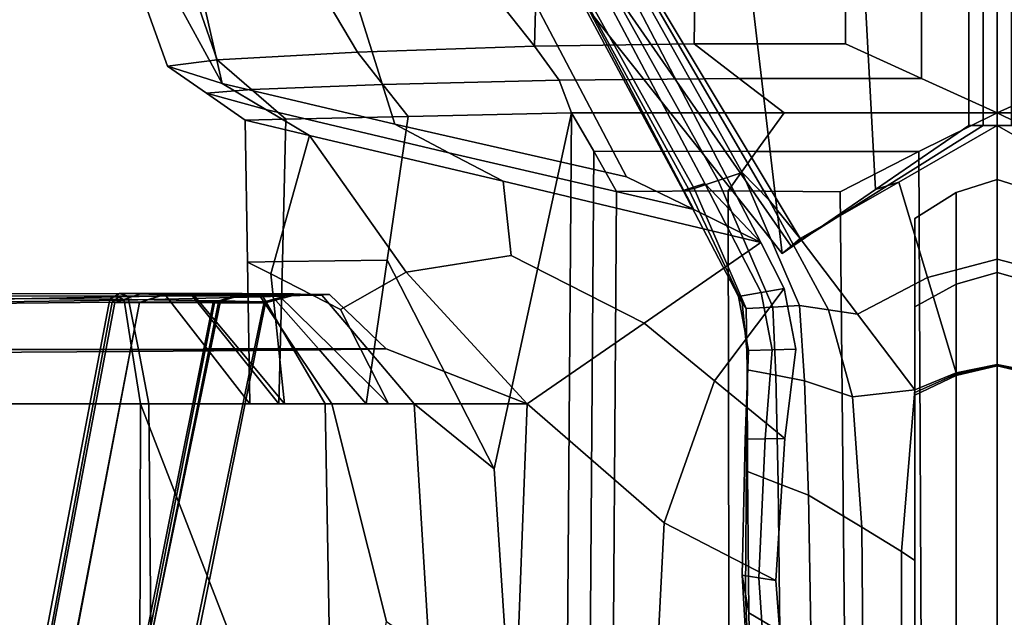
# Model space of a CAD drawing. Extents: x -0.97 to 0.97, y -3.2 to 2.94.
# Tile 10 of 44: x -0.56 to 0, y -1.49 to -1.15. Entities that reach past the tile are written whole.
import ezdxf

# ---------------------------------------------------------------- set-up
doc = ezdxf.new("R2010")
doc.units = 0

msp = doc.modelspace()

# ---------------------------------------------------------------- linework, layer by layer
for points in [[(-0.30911, -0.61197, 1.48229), (-0.2758, -1.08781, 1.45087), (-0.12244, -1.28111, 1.52199), (-0.19304, -0.68223, 1.52173)], [(-0.00805, -0.66997, 1.52316), (-0.00805, -1.20824, 1.52218), (0, -1.20824, 1.50308), (0, -0.66622, 1.5102)], [(0.00805, -0.66997, 1.52316), (0, -0.66622, 1.5102), (0, -1.20824, 1.50308), (0.00805, -1.20824, 1.52218)], [(-0.00805, -0.66997, 1.52316), (-0.0161, -0.67746, 1.54907), (-0.0161, -1.20824, 1.54127), (-0.00805, -1.20824, 1.52218)], [(-0.09905, -0.69437, 1.54055), (-0.06927, -1.24467, 1.53163), (-0.0161, -1.20824, 1.54127), (-0.0161, -0.67746, 1.54907)], [(-0.09905, -0.69437, 1.54055), (-0.19304, -0.68223, 1.52173), (-0.12244, -1.28111, 1.52199), (-0.06927, -1.24467, 1.53163)], [(-0.3534, -0.90356, 0.12538), (-0.25686, -0.92598, 0.02908), (-0.26335, -1.16303, -0.0069), (-0.39881, -0.99217, 0.16561)], [(-0.16934, -0.93384, -0.02034), (-0.17238, -1.1618, -0.07773), (-0.26335, -1.16303, -0.0069), (-0.25686, -0.92598, 0.02908)], [(-0.16934, -0.93384, -0.02034), (-0.08633, -0.93442, -0.04633), (-0.08629, -1.16171, -0.10379), (-0.17238, -1.1618, -0.07773)], [(-0.04317, -0.9327, -0.03723), (-0.04314, -1.18141, -0.092), (-0.08629, -1.16171, -0.10379), (-0.08633, -0.93442, -0.04633)], [(-0.04317, -0.9327, -0.03723), (0, -0.93184, -0.03268), (0, -1.2011, -0.0802), (-0.04314, -1.18141, -0.092)], [(0.04317, -0.9327, -0.03723), (0.04314, -1.18141, -0.092), (0, -1.2011, -0.0802), (0, -0.93184, -0.03268)], [(-0.53946, -0.95912, 0.79418), (-0.5429, -0.99805, 0.70376), (-0.44103, -1.18428, 0.73614), (-0.48033, -1.01217, 0.84908)], [(-0.42786, -1.05909, 0.2239), (-0.39881, -0.99217, 0.16561), (-0.26335, -1.16303, -0.0069), (-0.36404, -1.16657, 0.15343)], [(-0.53145, -1.0097, 0.54884), (-0.47211, -1.17442, 0.55108), (-0.44103, -1.18428, 0.73614), (-0.5429, -0.99805, 0.70376)], [(-0.53145, -1.0097, 0.54884), (-0.49611, -1.02104, 0.37402), (-0.44384, -1.17087, 0.35538), (-0.47211, -1.17442, 0.55108)], [(-0.3896, -1.058, 0.94794), (-0.48033, -1.01217, 0.84908), (-0.44103, -1.18428, 0.73614), (-0.34279, -1.20752, 0.90617)], [(-0.42786, -1.05909, 0.2239), (-0.36404, -1.16657, 0.15343), (-0.44384, -1.17087, 0.35538), (-0.49611, -1.02104, 0.37402)], [(-0.3896, -1.058, 0.94794), (-0.34279, -1.20752, 0.90617), (-0.21097, -1.23745, 1.06869), (-0.28307, -1.10023, 1.06877)], [(-0.25548, -1.07761, 1.43277), (-0.23515, -1.0674, 1.41466), (-0.1121, -1.27255, 1.49284), (-0.11727, -1.27683, 1.50742)], [(-0.19535, -1.13798, 1.43127), (-0.1298, -1.25071, 1.46688), (-0.1121, -1.27255, 1.49284), (-0.23515, -1.0674, 1.41466)], [(-0.24849, -1.07864, 1.38273), (-0.15889, -1.23954, 1.43001), (-0.14524, -1.23494, 1.44814), (-0.23697, -1.0707, 1.40049)], [(-0.19535, -1.13798, 1.43127), (-0.23697, -1.0707, 1.40049), (-0.14524, -1.23494, 1.44814), (-0.1298, -1.25071, 1.46688)], [(-0.25548, -1.07761, 1.43277), (-0.11727, -1.27683, 1.50742), (-0.12244, -1.28111, 1.52199), (-0.2758, -1.08781, 1.45087)], [(-0.24849, -1.07864, 1.38273), (-0.26002, -1.08658, 1.36496), (-0.17254, -1.24414, 1.41187), (-0.15889, -1.23954, 1.43001)], [(-0.25673, -1.09623, 1.24678), (-0.1756, -1.24472, 1.27081), (-0.17254, -1.24414, 1.41187), (-0.26002, -1.08658, 1.36496)], [(-0.25673, -1.09623, 1.24678), (-0.25344, -1.10588, 1.1286), (-0.17866, -1.2453, 1.12974), (-0.1756, -1.24472, 1.27081)], [(-0.25474, -1.09953, 1.07855), (-0.28307, -1.10023, 1.06877), (-0.21097, -1.23745, 1.06869), (-0.17271, -1.25612, 1.0786)], [(-0.25474, -1.09953, 1.07855), (-0.17271, -1.25612, 1.0786), (-0.13445, -1.27479, 1.0885), (-0.22642, -1.09883, 1.08833)], [(-0.23993, -1.10235, 1.10846), (-0.16641, -1.24133, 1.1091), (-0.17866, -1.2453, 1.12974), (-0.25344, -1.10588, 1.1286)], [(-0.23993, -1.10235, 1.10846), (-0.22642, -1.09883, 1.08833), (-0.13445, -1.27479, 1.0885), (-0.16641, -1.24133, 1.1091)], [(-0.34961, -1.18486, 0.16562), (-0.36404, -1.16657, 0.15343), (-0.26335, -1.16303, -0.0069), (-0.24931, -1.18233, 0.00839)], [(-0.14678, -1.18145, -0.06321), (-0.24931, -1.18233, 0.00839), (-0.26335, -1.16303, -0.0069), (-0.17238, -1.1618, -0.07773)], [(-0.14678, -1.18145, -0.06321), (-0.17238, -1.1618, -0.07773), (-0.08629, -1.16171, -0.10379), (-0.04314, -1.18141, -0.092)], [(-0.45004, -1.18982, 0.55077), (-0.47211, -1.17442, 0.55108), (-0.44384, -1.17087, 0.35538), (-0.42431, -1.18779, 0.36193)], [(-0.34961, -1.18486, 0.16562), (-0.42431, -1.18779, 0.36193), (-0.44384, -1.17087, 0.35538), (-0.36404, -1.16657, 0.15343)], [(-0.45004, -1.18982, 0.55077), (-0.41616, -1.1991, 0.73244), (-0.44103, -1.18428, 0.73614), (-0.47211, -1.17442, 0.55108)], [(-0.14678, -1.18145, -0.06321), (-0.12118, -1.2011, -0.0487), (-0.24236, -1.2011, -0.0172), (-0.24931, -1.18233, 0.00839)], [(-0.14678, -1.18145, -0.06321), (-0.04314, -1.18141, -0.092), (0, -1.2011, -0.0802), (-0.12118, -1.2011, -0.0487)], [(0.14678, -1.18145, -0.06321), (0.12118, -1.2011, -0.0487), (0, -1.2011, -0.0802), (0.04314, -1.18141, -0.092)], [(-0.45004, -1.18982, 0.55077), (-0.42431, -1.18779, 0.36193), (-0.40478, -1.20471, 0.36848), (-0.42798, -1.20522, 0.55046)], [(-0.312, -1.22376, 0.90724), (-0.34279, -1.20752, 0.90617), (-0.44103, -1.18428, 0.73614), (-0.41616, -1.1991, 0.73244)], [(-0.34961, -1.18486, 0.16562), (-0.33517, -1.20316, 0.17781), (-0.40478, -1.20471, 0.36848), (-0.42431, -1.18779, 0.36193)], [(-0.34961, -1.18486, 0.16562), (-0.24931, -1.18233, 0.00839), (-0.24236, -1.2011, -0.0172), (-0.33517, -1.20316, 0.17781)], [(-0.45004, -1.18982, 0.55077), (-0.42798, -1.20522, 0.55046), (-0.39129, -1.21392, 0.72874), (-0.41616, -1.1991, 0.73244)], [(-0.312, -1.22376, 0.90724), (-0.41616, -1.1991, 0.73244), (-0.39129, -1.21392, 0.72874), (-0.28122, -1.24, 0.9083)], [(-0.4267, -1.28597, 0.55046), (-0.42798, -1.20522, 0.55046), (-0.40478, -1.20471, 0.36848), (-0.40681, -1.28572, 0.37463)], [(-0.34712, -1.28494, 0.19446), (-0.40681, -1.28572, 0.37463), (-0.40478, -1.20471, 0.36848), (-0.33517, -1.20316, 0.17781)], [(-0.34712, -1.28494, 0.19446), (-0.33517, -1.20316, 0.17781), (-0.24236, -1.2011, -0.0172), (-0.28627, -1.40359, 0.05894)], [(-0.26286, -1.76159, 0.01704), (-0.28627, -1.40359, 0.05894), (-0.24236, -1.2011, -0.0172), (-0.24793, -1.95902, 0.00483)], [(-0.23482, -1.95991, -0.02552), (-0.24793, -1.95902, 0.00483), (-0.24236, -1.2011, -0.0172), (-0.22958, -1.22293, -0.0467)], [(-0.13712, -1.22294, -0.07248), (-0.22958, -1.22293, -0.0467), (-0.24236, -1.2011, -0.0172), (-0.12118, -1.2011, -0.0487)], [(-0.13712, -1.22294, -0.07248), (-0.12118, -1.2011, -0.0487), (0, -1.2011, -0.0802), (-0.04467, -1.22295, -0.09825)], [(-0.04115, -1.95991, -0.07698), (-0.04467, -1.22295, -0.09825), (0, -1.2011, -0.0802), (0, -1.95947, -0.06757)], [(0.13712, -1.22294, -0.07248), (0.04467, -1.22295, -0.09825), (0, -1.2011, -0.0802), (0.12118, -1.2011, -0.0487)], [(0.04115, -1.95991, -0.07698), (0, -1.95947, -0.06757), (0, -1.2011, -0.0802), (0.04467, -1.22295, -0.09825)], [(-0.4267, -1.28597, 0.55046), (-0.41344, -1.2927, 0.70865), (-0.39129, -1.21392, 0.72874), (-0.42798, -1.20522, 0.55046)], [(-0.312, -1.22376, 0.90724), (-0.17271, -1.25612, 1.0786), (-0.21097, -1.23745, 1.06869), (-0.34279, -1.20752, 0.90617)], [(-0.06266, -1.24253, 1.5148), (-0.00805, -1.20824, 1.52218), (-0.0161, -1.20824, 1.54127), (-0.06927, -1.24467, 1.53163)], [(-0.06266, -1.24253, 1.5148), (-0.05605, -1.24039, 1.49796), (0, -1.20824, 1.50308), (-0.00805, -1.20824, 1.52218)], [(-0.03975, -1.2947, 1.49796), (0, -1.28426, 1.4996), (0, -1.20824, 1.50308), (-0.05605, -1.24039, 1.49796)], [(0.06266, -1.24253, 1.5148), (0.00805, -1.20824, 1.52218), (0, -1.20824, 1.50308), (0.05605, -1.24039, 1.49796)], [(0.03975, -1.2947, 1.49796), (0.05605, -1.24039, 1.49796), (0, -1.20824, 1.50308), (0, -1.28426, 1.4996)], [(-0.37365, -1.31289, 0.8359), (-0.33646, -1.29177, 0.89554), (-0.39129, -1.21392, 0.72874), (-0.41344, -1.2927, 0.70865)], [(-0.27666, -1.28225, 0.95869), (-0.28122, -1.24, 0.9083), (-0.39129, -1.21392, 0.72874), (-0.33646, -1.29177, 0.89554)], [(-0.312, -1.22376, 0.90724), (-0.28122, -1.24, 0.9083), (-0.13445, -1.27479, 1.0885), (-0.17271, -1.25612, 1.0786)], [(-0.23482, -1.95991, -0.02552), (-0.22958, -1.22293, -0.0467), (-0.21671, -1.24587, -0.07615), (-0.22165, -1.9608, -0.05586)], [(-0.13712, -1.22294, -0.07248), (-0.15305, -1.24546, -0.0962), (-0.21671, -1.24587, -0.07615), (-0.22958, -1.22293, -0.0467)], [(-0.13712, -1.22294, -0.07248), (-0.04467, -1.22295, -0.09825), (-0.08937, -1.24592, -0.1162), (-0.15305, -1.24546, -0.0962)], [(-0.04115, -1.95991, -0.07698), (-0.08233, -1.9608, -0.09575), (-0.08937, -1.24592, -0.1162), (-0.04467, -1.22295, -0.09825)], [(-0.1277, -1.31155, 1.44549), (-0.11255, -1.31077, 1.46309), (-0.14524, -1.23494, 1.44814), (-0.15889, -1.23954, 1.43001)], [(-0.09602, -1.31317, 1.47889), (-0.1298, -1.25071, 1.46688), (-0.14524, -1.23494, 1.44814), (-0.11255, -1.31077, 1.46309)], [(-0.27666, -1.28225, 0.95869), (-0.201, -1.32076, 1.07398), (-0.13445, -1.27479, 1.0885), (-0.28122, -1.24, 0.9083)], [(-0.13432, -1.30332, 1.10878), (-0.14732, -1.30559, 1.12904), (-0.17866, -1.2453, 1.12974), (-0.16641, -1.24133, 1.1091)], [(-0.1277, -1.31155, 1.44549), (-0.15889, -1.23954, 1.43001), (-0.17254, -1.24414, 1.41187), (-0.14284, -1.31233, 1.42789)], [(-0.13432, -1.30332, 1.10878), (-0.16641, -1.24133, 1.1091), (-0.13445, -1.27479, 1.0885), (-0.12132, -1.30104, 1.08852)], [(-0.06266, -1.24253, 1.5148), (-0.06927, -1.24467, 1.53163), (-0.12244, -1.28111, 1.52199), (-0.11727, -1.27683, 1.50742)], [(-0.06266, -1.24253, 1.5148), (-0.11727, -1.27683, 1.50742), (-0.1121, -1.27255, 1.49284), (-0.05605, -1.24039, 1.49796)], [(-0.03975, -1.2947, 1.49796), (-0.05605, -1.24039, 1.49796), (-0.1121, -1.27255, 1.49284), (-0.0795, -1.31558, 1.49469)], [(-0.02344, -1.24631, 1.54446), (0, -1.23889, 1.54446), (0, -1.23889, 1.53153), (-0.02344, -1.24631, 1.53153)], [(-0.02344, -1.24631, 1.54446), (-0.02344, -1.24631, 1.5574), (0, -1.23889, 1.5574), (0, -1.23889, 1.54446)], [(-0.02344, -1.63617, 1.88855), (0, -1.63254, 1.89231), (0, -1.23889, 1.5574), (-0.02344, -1.24631, 1.5574)], [(-0.02344, -1.29845, 1.52693), (-0.02344, -1.24631, 1.53153), (0, -1.23889, 1.53153), (0, -1.29194, 1.52693)], [(0.02344, -1.24631, 1.54446), (0.02344, -1.24631, 1.53153), (0, -1.23889, 1.53153), (0, -1.23889, 1.54446)], [(0.02344, -1.24631, 1.54446), (0, -1.23889, 1.54446), (0, -1.23889, 1.5574), (0.02344, -1.24631, 1.5574)], [(0.02344, -1.63617, 1.88855), (0.02344, -1.24631, 1.5574), (0, -1.23889, 1.5574), (0, -1.63254, 1.89231)], [(0.02344, -1.29845, 1.52693), (0, -1.29194, 1.52693), (0, -1.23889, 1.53153), (0.02344, -1.24631, 1.53153)], [(-0.152, -1.9608, -0.07583), (-0.22165, -1.9608, -0.05586), (-0.21671, -1.24587, -0.07615), (-0.15305, -1.24546, -0.0962)], [(-0.14508, -1.30896, 1.27847), (-0.1756, -1.24472, 1.27081), (-0.17866, -1.2453, 1.12974), (-0.14732, -1.30559, 1.12904)], [(-0.14508, -1.30896, 1.27847), (-0.14284, -1.31233, 1.42789), (-0.17254, -1.24414, 1.41187), (-0.1756, -1.24472, 1.27081)], [(-0.152, -1.9608, -0.07583), (-0.15305, -1.24546, -0.0962), (-0.08937, -1.24592, -0.1162), (-0.08233, -1.9608, -0.09575)], [(-0.02344, -1.24631, 1.54446), (-0.02344, -1.24631, 1.53153), (-0.04689, -1.26115, 1.53153), (-0.04689, -1.26115, 1.54446)], [(-0.02344, -1.24631, 1.54446), (-0.04689, -1.26115, 1.54446), (-0.04689, -1.26115, 1.5574), (-0.02344, -1.24631, 1.5574)], [(-0.02344, -1.63617, 1.88855), (-0.02344, -1.24631, 1.5574), (-0.04689, -1.26115, 1.5574), (-0.04689, -1.64345, 1.88102)], [(-0.02344, -1.29845, 1.52693), (-0.04689, -1.31146, 1.52693), (-0.04689, -1.26115, 1.53153), (-0.02344, -1.24631, 1.53153)], [(-0.09602, -1.31317, 1.47889), (-0.0795, -1.31558, 1.49469), (-0.1121, -1.27255, 1.49284), (-0.1298, -1.25071, 1.46688)], [(-0.04689, -1.29469, 1.53708), (-0.04689, -1.26115, 1.54446), (-0.04689, -1.26115, 1.53153), (-0.04689, -1.31146, 1.52693)], [(-0.04689, -1.29469, 1.53708), (-0.04689, -1.31146, 1.53986), (-0.04689, -1.26115, 1.5574), (-0.04689, -1.26115, 1.54446)], [(-0.04689, -1.74323, 1.85351), (-0.04689, -1.64345, 1.88102), (-0.04689, -1.26115, 1.5574), (-0.04689, -1.40629, 1.5574)], [(-0.04689, -1.43148, 1.53756), (-0.04689, -1.40629, 1.5574), (-0.04689, -1.26115, 1.5574), (-0.04689, -1.31146, 1.53986)], [(-0.16091, -1.35354, 1.08127), (-0.12132, -1.30104, 1.08852), (-0.13445, -1.27479, 1.0885), (-0.201, -1.32076, 1.07398)], [(-0.27666, -1.28225, 0.95869), (-0.33646, -1.29177, 0.89554), (-0.26754, -1.36673, 1.05947), (-0.201, -1.32076, 1.07398)], [(-0.4267, -1.28597, 0.55046), (-0.40681, -1.28572, 0.37463), (-0.40884, -1.36673, 0.38079), (-0.42542, -1.36673, 0.55046)], [(-0.4267, -1.28597, 0.55046), (-0.42542, -1.36673, 0.55046), (-0.40569, -1.36673, 0.72013), (-0.41344, -1.2927, 0.70865)], [(-0.34712, -1.28494, 0.19446), (-0.35907, -1.36673, 0.21112), (-0.40884, -1.36673, 0.38079), (-0.40681, -1.28572, 0.37463)], [(-0.34712, -1.28494, 0.19446), (-0.28627, -1.40359, 0.05894), (-0.33176, -1.36673, 0.04586), (-0.35907, -1.36673, 0.21112)], [(-0.03975, -1.2947, 1.49796), (-0.02344, -1.34901, 1.49796), (0, -1.3442, 1.49867), (0, -1.28426, 1.4996)], [(0.03975, -1.2947, 1.49796), (0, -1.28426, 1.4996), (0, -1.3442, 1.49867), (0.02344, -1.34901, 1.49796)], [(-0.37365, -1.31289, 0.8359), (-0.41344, -1.2927, 0.70865), (-0.40569, -1.36673, 0.72013), (-0.34648, -1.36673, 0.8898)], [(-0.37365, -1.31289, 0.8359), (-0.34648, -1.36673, 0.8898), (-0.26754, -1.36673, 1.05947), (-0.33646, -1.29177, 0.89554)], [(-0.02344, -1.29845, 1.52693), (0, -1.29194, 1.52693), (0, -1.34499, 1.52232), (-0.02344, -1.35059, 1.52232)], [(0.02344, -1.29845, 1.52693), (0.02344, -1.35059, 1.52232), (0, -1.34499, 1.52232), (0, -1.29194, 1.52693)], [(-0.03975, -1.2947, 1.49796), (-0.0795, -1.31558, 1.49469), (-0.04689, -1.35862, 1.49654), (-0.02344, -1.34901, 1.49796)], [(-0.04689, -1.29469, 1.53708), (-0.04689, -1.31146, 1.52693), (-0.04689, -1.36178, 1.52232), (-0.04689, -1.31146, 1.53986)], [(-0.02344, -1.29845, 1.52693), (-0.02344, -1.35059, 1.52232), (-0.04689, -1.36178, 1.52232), (-0.04689, -1.31146, 1.52693)], [(-0.59907, -1.33573, -0.18461), (-0.5941, -1.30524, -0.15624), (-0.49469, -1.30535, -0.15181), (-0.48876, -1.33579, -0.18191)], [(-0.59222, -1.30404, -0.1399), (-0.49952, -1.30381, -0.13452), (-0.49469, -1.30535, -0.15181), (-0.5941, -1.30524, -0.15624)], [(-0.59222, -1.30404, -0.1399), (-0.59087, -1.30651, -0.12392), (-0.50508, -1.30716, -0.11756), (-0.49952, -1.30381, -0.13452)], [(-0.42975, -1.30389, -0.05069), (-0.49952, -1.30381, -0.13452), (-0.50508, -1.30716, -0.11756), (-0.44201, -1.308, -0.0383)], [(-0.43093, -1.30467, 1.0647), (-0.44312, -1.30882, 1.05012), (-0.50375, -1.30872, 1.06164), (-0.49998, -1.3057, 1.07805)], [(-0.48764, -1.30414, 0.55046), (-0.50224, -1.30892, 0.55049), (-0.48811, -1.30898, 0.7242), (-0.47255, -1.30411, 0.72396)], [(-0.48764, -1.30414, 0.55046), (-0.47311, -1.30414, 0.37732), (-0.48815, -1.30892, 0.37636), (-0.50224, -1.30892, 0.55049)], [(-0.43093, -1.30467, 1.0647), (-0.49998, -1.3057, 1.07805), (-0.49694, -1.30756, 1.09471), (-0.41935, -1.30582, 1.07948)], [(-0.42975, -1.30389, -0.05069), (-0.41818, -1.3051, -0.06329), (-0.49469, -1.30535, -0.15181), (-0.49952, -1.30381, -0.13452)], [(-0.4004, -1.33566, -0.08683), (-0.48876, -1.33579, -0.18191), (-0.49469, -1.30535, -0.15181), (-0.41818, -1.3051, -0.06329)], [(-0.42954, -1.30414, 0.22071), (-0.44619, -1.30892, 0.22196), (-0.48815, -1.30892, 0.37636), (-0.47311, -1.30414, 0.37732)], [(-0.42729, -1.30405, 0.88164), (-0.47255, -1.30411, 0.72396), (-0.48811, -1.30898, 0.7242), (-0.44544, -1.30916, 0.87735)], [(-0.48764, -1.30414, 0.55046), (-0.47255, -1.30411, 0.72396), (-0.45746, -1.30456, 0.72368), (-0.47353, -1.30466, 0.55043)], [(-0.48764, -1.30414, 0.55046), (-0.47353, -1.30466, 0.55043), (-0.45857, -1.30466, 0.37833), (-0.47311, -1.30414, 0.37732)], [(-0.44956, -1.33543, 0.55045), (-0.47353, -1.30466, 0.55043), (-0.45746, -1.30456, 0.72368), (-0.43167, -1.33538, 0.72192)], [(-0.44956, -1.33543, 0.55045), (-0.43379, -1.33543, 0.37956), (-0.45857, -1.30466, 0.37833), (-0.47353, -1.30466, 0.55043)], [(-0.42954, -1.30414, 0.22071), (-0.47311, -1.30414, 0.37732), (-0.45857, -1.30466, 0.37833), (-0.4134, -1.30466, 0.21949)], [(-0.42729, -1.30405, 0.88164), (-0.40955, -1.30425, 0.88595), (-0.45746, -1.30456, 0.72368), (-0.47255, -1.30411, 0.72396)], [(-0.38633, -1.33543, 0.21533), (-0.4134, -1.30466, 0.21949), (-0.45857, -1.30466, 0.37833), (-0.43379, -1.33543, 0.37956)], [(-0.37813, -1.33522, 0.8879), (-0.43167, -1.33538, 0.72192), (-0.45746, -1.30456, 0.72368), (-0.40955, -1.30425, 0.88595)], [(-0.42954, -1.30414, 0.22071), (-0.40055, -1.30408, 0.07868), (-0.41719, -1.30869, 0.08462), (-0.44619, -1.30892, 0.22196)], [(-0.42729, -1.30405, 0.88164), (-0.44544, -1.30916, 0.87735), (-0.41638, -1.30919, 0.99199), (-0.39802, -1.30416, 1.00229)], [(-0.43093, -1.30467, 1.0647), (-0.39802, -1.30416, 1.00229), (-0.41638, -1.30919, 0.99199), (-0.44312, -1.30882, 1.05012)], [(-0.42975, -1.30389, -0.05069), (-0.44201, -1.308, -0.0383), (-0.41719, -1.30869, 0.08462), (-0.40055, -1.30408, 0.07868)], [(-0.43093, -1.30467, 1.0647), (-0.41935, -1.30582, 1.07948), (-0.38008, -1.30444, 1.01272), (-0.39802, -1.30416, 1.00229)], [(-0.42975, -1.30389, -0.05069), (-0.40055, -1.30408, 0.07868), (-0.38445, -1.30477, 0.07269), (-0.41818, -1.3051, -0.06329)], [(-0.42954, -1.30414, 0.22071), (-0.4134, -1.30466, 0.21949), (-0.38445, -1.30477, 0.07269), (-0.40055, -1.30408, 0.07868)], [(-0.42729, -1.30405, 0.88164), (-0.39802, -1.30416, 1.00229), (-0.38008, -1.30444, 1.01272), (-0.40955, -1.30425, 0.88595)], [(-0.39912, -1.33602, 1.09449), (-0.3477, -1.33532, 1.02116), (-0.38008, -1.30444, 1.01272), (-0.41935, -1.30582, 1.07948)], [(-0.4004, -1.33566, -0.08683), (-0.41818, -1.3051, -0.06329), (-0.38445, -1.30477, 0.07269), (-0.35819, -1.33549, 0.05934)], [(-0.38633, -1.33543, 0.21533), (-0.35819, -1.33549, 0.05934), (-0.38445, -1.30477, 0.07269), (-0.4134, -1.30466, 0.21949)], [(-0.37813, -1.33522, 0.8879), (-0.40955, -1.30425, 0.88595), (-0.38008, -1.30444, 1.01272), (-0.3477, -1.33532, 1.02116)], [(-0.16091, -1.35354, 1.08127), (-0.12082, -1.38632, 1.08856), (-0.11463, -1.33549, 1.08854), (-0.12132, -1.30104, 1.08852)], [(-0.13432, -1.30332, 1.10878), (-0.12808, -1.33588, 1.10818), (-0.14152, -1.33627, 1.12782), (-0.14732, -1.30559, 1.12904)], [(-0.13432, -1.30332, 1.10878), (-0.12132, -1.30104, 1.08852), (-0.11463, -1.33549, 1.08854), (-0.12808, -1.33588, 1.10818)], [(-0.61666, -1.49266, -0.11632), (-0.55431, -1.56614, -0.10724), (-0.50508, -1.30716, -0.11756), (-0.59087, -1.30651, -0.12392)], [(-0.6009, -1.49491, 1.03181), (-0.57635, -1.30953, 1.03643), (-0.50375, -1.30872, 1.06164), (-0.55183, -1.5671, 1.05723)], [(-0.58695, -1.33753, 1.08816), (-0.49225, -1.3369, 1.11459), (-0.49694, -1.30756, 1.09471), (-0.58242, -1.30879, 1.06691)], [(-0.57914, -1.30735, 1.05153), (-0.58242, -1.30879, 1.06691), (-0.49694, -1.30756, 1.09471), (-0.49998, -1.3057, 1.07805)], [(-0.57914, -1.30735, 1.05153), (-0.49998, -1.3057, 1.07805), (-0.50375, -1.30872, 1.06164), (-0.57635, -1.30953, 1.03643)], [(-0.55541, -1.59142, 0.55047), (-0.54185, -1.59145, 0.7241), (-0.48811, -1.30898, 0.7242), (-0.50224, -1.30892, 0.55049)], [(-0.55541, -1.59142, 0.55047), (-0.50224, -1.30892, 0.55049), (-0.48815, -1.30892, 0.37636), (-0.54224, -1.59142, 0.37789)], [(-0.50027, -1.59094, -0.02683), (-0.44201, -1.308, -0.0383), (-0.50508, -1.30716, -0.11756), (-0.55431, -1.56614, -0.10724)], [(-0.49989, -1.59136, 1.04744), (-0.55183, -1.5671, 1.05723), (-0.50375, -1.30872, 1.06164), (-0.44312, -1.30882, 1.05012)], [(-0.50287, -1.59142, 0.22791), (-0.54224, -1.59142, 0.37789), (-0.48815, -1.30892, 0.37636), (-0.44619, -1.30892, 0.22196)], [(-0.501, -1.59154, 0.8772), (-0.44544, -1.30916, 0.87735), (-0.48811, -1.30898, 0.7242), (-0.54185, -1.59145, 0.7241)], [(-0.50287, -1.59142, 0.22791), (-0.44619, -1.30892, 0.22196), (-0.41719, -1.30869, 0.08462), (-0.47598, -1.5913, 0.09488)], [(-0.501, -1.59154, 0.8772), (-0.47348, -1.59155, 0.99118), (-0.41638, -1.30919, 0.99199), (-0.44544, -1.30916, 0.87735)], [(-0.50027, -1.59094, -0.02683), (-0.47598, -1.5913, 0.09488), (-0.41719, -1.30869, 0.08462), (-0.44201, -1.308, -0.0383)], [(-0.49989, -1.59136, 1.04744), (-0.44312, -1.30882, 1.05012), (-0.41638, -1.30919, 0.99199), (-0.47348, -1.59155, 0.99118)], [(-0.39912, -1.33602, 1.09449), (-0.41935, -1.30582, 1.07948), (-0.49694, -1.30756, 1.09471), (-0.49225, -1.3369, 1.11459)], [(-0.14508, -1.30896, 1.27847), (-0.14732, -1.30559, 1.12904), (-0.14152, -1.33627, 1.12782), (-0.14189, -1.34178, 1.27617)], [(-0.14508, -1.30896, 1.27847), (-0.14189, -1.34178, 1.27617), (-0.14226, -1.34729, 1.42453), (-0.14284, -1.31233, 1.42789)], [(-0.1277, -1.31155, 1.44549), (-0.12596, -1.35043, 1.44138), (-0.10966, -1.35357, 1.45823), (-0.11255, -1.31077, 1.46309)], [(-0.09602, -1.31317, 1.47889), (-0.11255, -1.31077, 1.46309), (-0.10966, -1.35357, 1.45823), (-0.08235, -1.36277, 1.47531)], [(-0.1277, -1.31155, 1.44549), (-0.14284, -1.31233, 1.42789), (-0.14226, -1.34729, 1.42453), (-0.12596, -1.35043, 1.44138)], [(-0.09602, -1.31317, 1.47889), (-0.08235, -1.36277, 1.47531), (-0.04689, -1.35862, 1.49654), (-0.0795, -1.31558, 1.49469)], [(-0.04689, -1.43148, 1.53756), (-0.04689, -1.31146, 1.53986), (-0.04689, -1.36178, 1.52232), (-0.04689, -1.45667, 1.51772)], [(-0.16091, -1.35354, 1.08127), (-0.201, -1.32076, 1.07398), (-0.26754, -1.36673, 1.05947), (-0.1896, -1.43447, 1.07827)], [(-0.59907, -1.33573, -0.18461), (-0.48876, -1.33579, -0.18191), (-0.4828, -1.36673, -0.21223), (-0.60409, -1.36673, -0.21318)], [(-0.58695, -1.33753, 1.08816), (-0.59151, -1.36673, 1.10951), (-0.48753, -1.36673, 1.13453), (-0.49225, -1.3369, 1.11459)], [(-0.39912, -1.33602, 1.09449), (-0.49225, -1.3369, 1.11459), (-0.48753, -1.36673, 1.13453), (-0.37874, -1.36673, 1.10951)], [(-0.4004, -1.33566, -0.08683), (-0.38251, -1.36673, -0.11057), (-0.4828, -1.36673, -0.21223), (-0.48876, -1.33579, -0.18191)], [(-0.44956, -1.33543, 0.55045), (-0.43167, -1.33538, 0.72192), (-0.40569, -1.36673, 0.72013), (-0.42542, -1.36673, 0.55046)], [(-0.44956, -1.33543, 0.55045), (-0.42542, -1.36673, 0.55046), (-0.40884, -1.36673, 0.38079), (-0.43379, -1.33543, 0.37956)], [(-0.38633, -1.33543, 0.21533), (-0.43379, -1.33543, 0.37956), (-0.40884, -1.36673, 0.38079), (-0.35907, -1.36673, 0.21112)], [(-0.37813, -1.33522, 0.8879), (-0.34648, -1.36673, 0.8898), (-0.40569, -1.36673, 0.72013), (-0.43167, -1.33538, 0.72192)], [(-0.4004, -1.33566, -0.08683), (-0.35819, -1.33549, 0.05934), (-0.33176, -1.36673, 0.04586), (-0.38251, -1.36673, -0.11057)], [(-0.39912, -1.33602, 1.09449), (-0.37874, -1.36673, 1.10951), (-0.26754, -1.36673, 1.05947), (-0.3477, -1.33532, 1.02116)], [(-0.38633, -1.33543, 0.21533), (-0.35907, -1.36673, 0.21112), (-0.33176, -1.36673, 0.04586), (-0.35819, -1.33549, 0.05934)], [(-0.37813, -1.33522, 0.8879), (-0.3477, -1.33532, 1.02116), (-0.26754, -1.36673, 1.05947), (-0.34648, -1.36673, 0.8898)], [(-0.13211, -1.3866, 1.10797), (-0.14339, -1.38687, 1.12739), (-0.14152, -1.33627, 1.12782), (-0.12808, -1.33588, 1.10818)], [(-0.14275, -1.39602, 1.27034), (-0.14189, -1.34178, 1.27617), (-0.14152, -1.33627, 1.12782), (-0.14339, -1.38687, 1.12739)], [(-0.13211, -1.3866, 1.10797), (-0.12808, -1.33588, 1.10818), (-0.11463, -1.33549, 1.08854), (-0.12082, -1.38632, 1.08856)], [(-0.14275, -1.39602, 1.27034), (-0.1421, -1.40517, 1.41329), (-0.14226, -1.34729, 1.42453), (-0.14189, -1.34178, 1.27617)], [(-0.02344, -1.3498, 1.51014), (0, -1.3446, 1.5105), (0, -1.3442, 1.49867), (-0.02344, -1.34901, 1.49796)], [(-0.02344, -1.3498, 1.51014), (-0.02344, -1.35059, 1.52232), (0, -1.34499, 1.52232), (0, -1.3446, 1.5105)], [(0.02344, -1.3498, 1.51014), (0.02344, -1.34901, 1.49796), (0, -1.3442, 1.49867), (0, -1.3446, 1.5105)], [(0.02344, -1.3498, 1.51014), (0, -1.3446, 1.5105), (0, -1.34499, 1.52232), (0.02344, -1.35059, 1.52232)], [(-0.12474, -1.41195, 1.42988), (-0.12596, -1.35043, 1.44138), (-0.14226, -1.34729, 1.42453), (-0.1421, -1.40517, 1.41329)], [(-0.02344, -1.3498, 1.51014), (-0.02344, -1.34901, 1.49796), (-0.04689, -1.35862, 1.49654), (-0.04689, -1.3602, 1.50943)], [(-0.02344, -1.3498, 1.51014), (-0.04689, -1.3602, 1.50943), (-0.04689, -1.36178, 1.52232), (-0.02344, -1.35059, 1.52232)], [(-0.16091, -1.35354, 1.08127), (-0.1896, -1.43447, 1.07827), (-0.12608, -1.46724, 1.08857), (-0.12082, -1.38632, 1.08856)], [(-0.12474, -1.41195, 1.42988), (-0.10737, -1.41873, 1.44646), (-0.10966, -1.35357, 1.45823), (-0.12596, -1.35043, 1.44138)], [(-0.07713, -1.43691, 1.46414), (-0.08235, -1.36277, 1.47531), (-0.10966, -1.35357, 1.45823), (-0.10737, -1.41873, 1.44646)], [(-0.07713, -1.43691, 1.46414), (-0.05445, -1.45074, 1.48188), (-0.04689, -1.35862, 1.49654), (-0.08235, -1.36277, 1.47531)], [(-0.04689, -1.45588, 1.49977), (-0.04689, -1.3602, 1.50943), (-0.04689, -1.35862, 1.49654), (-0.05445, -1.45074, 1.48188)], [(-0.04689, -1.45588, 1.49977), (-0.04689, -1.45667, 1.51772), (-0.04689, -1.36178, 1.52232), (-0.04689, -1.3602, 1.50943)], [(-0.6018, -2.04184, -0.21502), (-0.60409, -1.36673, -0.21318), (-0.4828, -1.36673, -0.21223), (-0.47692, -2.04184, -0.21589)], [(-0.59151, -2.04184, 1.10951), (-0.48932, -2.03383, 1.1394), (-0.48753, -1.36673, 1.13453), (-0.59151, -1.36673, 1.10951)], [(-0.38591, -2.00983, 1.12898), (-0.37717, -1.65143, 1.12318), (-0.48753, -1.36673, 1.13453), (-0.48932, -2.03383, 1.1394)], [(-0.34758, -1.49066, 1.10581), (-0.37874, -1.36673, 1.10951), (-0.48753, -1.36673, 1.13453), (-0.37717, -1.65143, 1.12318)], [(-0.37042, -2.04184, -0.11605), (-0.47692, -2.04184, -0.21589), (-0.4828, -1.36673, -0.21223), (-0.38251, -1.36673, -0.11057)], [(-0.37042, -2.04184, -0.11605), (-0.38251, -1.36673, -0.11057), (-0.33176, -1.36673, 0.04586), (-0.29488, -1.97177, -0.00767)], [(-0.34758, -1.49066, 1.10581), (-0.27422, -1.54204, 1.08686), (-0.26754, -1.36673, 1.05947), (-0.37874, -1.36673, 1.10951)], [(-0.26286, -1.76159, 0.01704), (-0.29488, -1.97177, -0.00767), (-0.33176, -1.36673, 0.04586), (-0.28627, -1.40359, 0.05894)], [(-0.1965, -1.57228, 1.08376), (-0.1896, -1.43447, 1.07827), (-0.26754, -1.36673, 1.05947), (-0.27422, -1.54204, 1.08686)], [(-0.13211, -1.3866, 1.10797), (-0.13559, -1.46571, 1.10794), (-0.14509, -1.46418, 1.12731), (-0.14339, -1.38687, 1.12739)], [(-0.14275, -1.39602, 1.27034), (-0.14339, -1.38687, 1.12739), (-0.14509, -1.46418, 1.12731), (-0.14325, -1.47495, 1.26378)], [(-0.13211, -1.3866, 1.10797), (-0.12082, -1.38632, 1.08856), (-0.12608, -1.46724, 1.08857), (-0.13559, -1.46571, 1.10794)], [(-0.14275, -1.39602, 1.27034), (-0.14325, -1.47495, 1.26378), (-0.14141, -1.48571, 1.40025), (-0.1421, -1.40517, 1.41329)], [(-0.12474, -1.41195, 1.42988), (-0.1421, -1.40517, 1.41329), (-0.14141, -1.48571, 1.40025), (-0.12364, -1.49606, 1.41705)], [(-0.04689, -1.74323, 1.85351), (-0.04689, -1.40629, 1.5574), (-0.04689, -1.55143, 1.5574), (-0.04689, -1.843, 1.82599)], [(-0.04689, -1.43148, 1.53756), (-0.04689, -1.5515, 1.53526), (-0.04689, -1.55143, 1.5574), (-0.04689, -1.40629, 1.5574)], [(-0.12474, -1.41195, 1.42988), (-0.12364, -1.49606, 1.41705), (-0.10588, -1.50642, 1.43385), (-0.10737, -1.41873, 1.44646)], [(-0.07713, -1.43691, 1.46414), (-0.10737, -1.41873, 1.44646), (-0.10588, -1.50642, 1.43385), (-0.07638, -1.52862, 1.45184)], [(-0.04689, -1.43148, 1.53756), (-0.04689, -1.45667, 1.51772), (-0.04689, -1.55156, 1.51312), (-0.04689, -1.5515, 1.53526)], [(-0.1965, -1.57228, 1.08376), (-0.1166, -1.59193, 1.08858), (-0.12608, -1.46724, 1.08857), (-0.1896, -1.43447, 1.07827)], [(-0.07713, -1.43691, 1.46414), (-0.07638, -1.52862, 1.45184), (-0.05426, -1.54532, 1.47078), (-0.05445, -1.45074, 1.48188)], [(-0.04689, -1.45588, 1.49977), (-0.05445, -1.45074, 1.48188), (-0.05426, -1.54532, 1.47078), (-0.04689, -1.55101, 1.4916)], [(-0.04689, -1.45588, 1.49977), (-0.04689, -1.55101, 1.4916), (-0.04689, -1.55156, 1.51312), (-0.04689, -1.45667, 1.51772)], [(-0.13898, -1.58183, 1.25932), (-0.14325, -1.47495, 1.26378), (-0.14509, -1.46418, 1.12731), (-0.13876, -1.575, 1.12714)], [(-0.12768, -1.58347, 1.10786), (-0.13876, -1.575, 1.12714), (-0.14509, -1.46418, 1.12731), (-0.13559, -1.46571, 1.10794)], [(-0.12768, -1.58347, 1.10786), (-0.13559, -1.46571, 1.10794), (-0.12608, -1.46724, 1.08857), (-0.1166, -1.59193, 1.08858)], [(-0.13898, -1.58183, 1.25932), (-0.13919, -1.58865, 1.3915), (-0.14141, -1.48571, 1.40025), (-0.14325, -1.47495, 1.26378)], [(-0.12229, -1.60272, 1.40897), (-0.12364, -1.49606, 1.41705), (-0.14141, -1.48571, 1.40025), (-0.13919, -1.58865, 1.3915)]]:
    msp.add_3dface(points)

doc.saveas('drawing.dxf')
